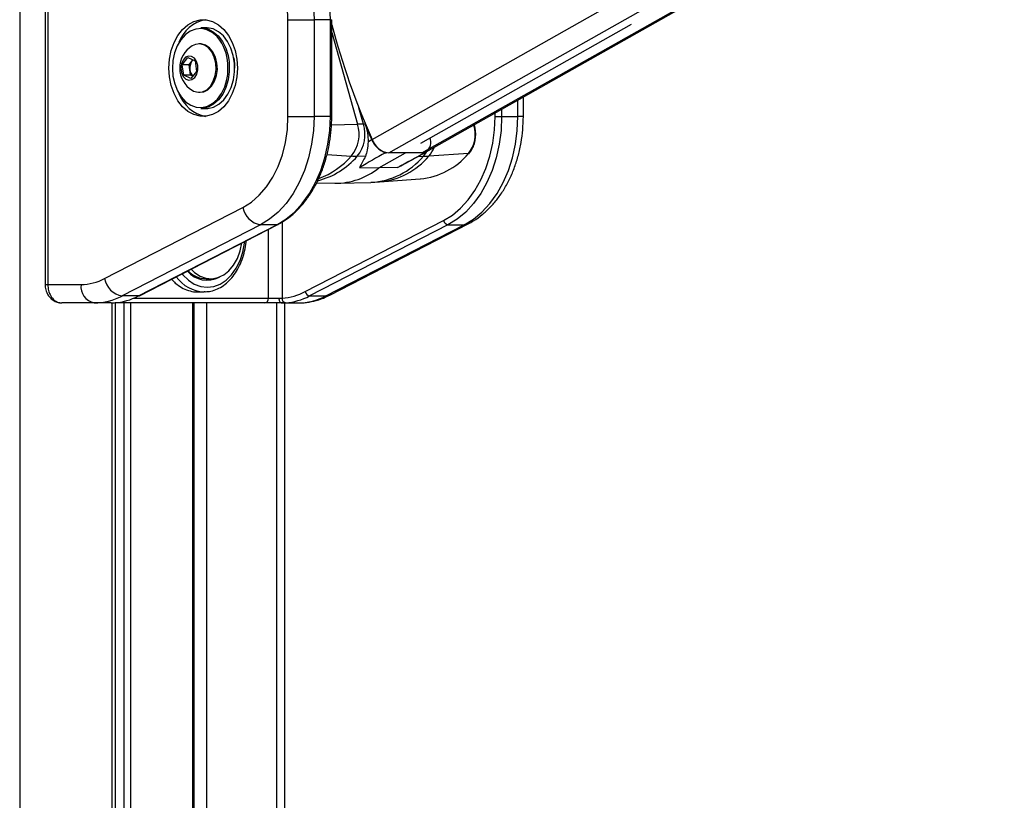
# Paper-space layout '2.5M DUO In-Ground Anchor' of a CAD drawing. Header units: millimetres. Extents: x 20 to 19291, y 40 to 15516.
# Tile 37 of 105: x 6948 to 7375, y 6193 to 6531. Entities that reach past the tile are written whole.
import ezdxf

# ---------------------------------------------------------------- set-up
doc = ezdxf.new("R2010")
doc.units = ezdxf.units.MM
doc.layers.add('COMPONENT_GEOMETRY', color=7, linetype='Continuous')
doc.styles.add('SLDTEXTSTYLE1', font='TXT', dxfattribs={"width": 0.75})
doc.dimstyles.new('SLDDIMSTYLE0', dxfattribs={"dimtxt": 150, "dimasz": 6.604, "dimexe": 0, "dimexo": 0.0625, "dimgap": 37.5, "dimtad": 0, "dimtih": 1, "dimtoh": 1, "dimdec": 0, "dimlfac": 0.5, "dimrnd": 1e-09, "dimzin": 12, "dimdsep": 46, "dimtxsty": 'SLDTEXTSTYLE1', "dimsah": 1, "dimcen": 0.09, "dimadec": 0, "dimazin": 3, "dimtfac": 1, "dimtdec": 0, "dimtofl": 0, "dimtmove": 0, "dimatfit": 3, "dimfxl": 1, "dimfrac": 2, "dimtolj": 1, "dimtzin": 12, "dimarcsym": 0})

# ---------------------------------------------------------------- blocks, each defined once
blk = doc.blocks.new('_D_17')
at = {"layer": 'COMPONENT_GEOMETRY', "color": 7, "ltscale": 2}
for p, q in [((11286.94, 6611), (11286.94, 4483.81)), ((11286.94, 2118.49), (11286.94, 4245.68)), ((7117.77, 2118.49), (11293.29, 2118.49))]:
    blk.add_line(p, q, dxfattribs=at)
for points in [[(11286.94, 6611), (11285.92, 6604.4), (11287.95, 6604.4)], [(11286.94, 2118.49), (11287.95, 2125.1), (11285.92, 2125.1)]]:
    blk.add_solid(points, dxfattribs=at)
at = {"layer": 'COMPONENT_GEOMETRY', "color": 7, "ltscale": 2, "insert": (11065.27, 4439.04), "char_height": 150, "attachment_point": 1, "style": 'SLDTEXTSTYLE1'}
blk.add_mtext('2246', dxfattribs=at)

psp = doc.layouts.new('2.5M DUO In-Ground Anchor')

# ---------------------------------------------------------------- linework, layer by layer
at = {"color": 8, "linetype": 'Continuous', "lineweight": 25, "ltscale": 2}
for p, q in [((6948.28, 7939.49), (6948.28, 2191.49)), ((7101.09, 6479.49), (7333.96, 6611)), ((7108.28, 6473.6), (7351.58, 6611)), ((7122.67, 6473.6), (7365.97, 6611)), ((7082.98, 6531.37), (7083.57, 6531.37)), ((7083.57, 6525.87), (7094.8, 6486.09)), ((7039.07, 6513.04), (7039.14, 6512.31)), ((7097.35, 6486.13), (7095.35, 6493.22)), ((7164.3, 6489.43), (7164.3, 6496.53)), ((7082.98, 6489.43), (7083.57, 6489.43)), ((7154.4, 6489.43), (7154.4, 6490.94)), ((7157.23, 6492.54), (7157.23, 6489.43)), ((7166.64, 6489.43), (7164.3, 6489.43)), ((7083.42, 6485.79), (7094.8, 6486.09)), ((7145.2, 6485.6), (7144.95, 6485.61)), ((7145.2, 6485.6), (7145.17, 6485.73)), ((7081.5, 6472.87), (7092.14, 6472.26)), ((7121.01, 6472.12), (7123.31, 6472.17)), ((7062.07, 6443.63), (7062.07, 6410.61)), ((7056.12, 6410.56), (7056.12, 6440.47)), ((6959.29, 6416.56), (6960.46, 6416.56)), ((6988.38, 5895.21), (6988.38, 6408.56)), ((6993.54, 5902.92), (6993.54, 6408.56)), ((6996.33, 6408.56), (6996.33, 5905.86)), ((6997.55, 6410.56), (7056.12, 6410.56)), ((7023.28, 5910.35), (7023.28, 6408.56)), ((7029.29, 6408.56), (7029.29, 5907.16)), ((7059.78, 5903.69), (7059.78, 6408.56))]:
    psp.add_line(p, q, dxfattribs=at)
at = {"color": 7, "linetype": 'Continuous', "lineweight": 25, "ltscale": 2}
for p, q in [((7124.51, 6474.06), (7366.99, 6611)), ((6959.29, 6580.56), (6959.29, 6416.56)), ((6960.46, 6580.56), (6960.46, 6416.56)), ((7064.59, 6489.43), (7064.59, 6531.37)), ((7064.59, 6531.37), (7075.91, 6531.37)), ((7075.91, 6531.37), (7075.91, 6489.43)), ((7082.98, 6531.37), (7075.91, 6531.37)), ((7082.98, 6489.43), (7082.98, 6531.37)), ((7083.57, 6489.43), (7083.57, 6531.37)), ((7029.1, 6527.9), (7026.84, 6527.9)), ((7122.21, 6477.82), (7213.5, 6529.37)), ((7026.55, 6520.9), (7026.01, 6520.9)), ((7018.78, 6511.84), (7021.22, 6514.92)), ((7021.22, 6514.92), (7024.32, 6513.47)), ((7019.45, 6507.32), (7018.78, 6511.84)), ((7021.72, 6511.84), (7018.78, 6511.84)), ((7021.72, 6511.84), (7022.94, 6513.38)), ((7022.06, 6509.58), (7021.72, 6511.84)), ((7022.94, 6513.38), (7023.37, 6513.92)), ((7024.32, 6513.47), (7024.99, 6508.95)), ((7022.55, 6505.87), (7019.45, 6507.32)), ((7022.39, 6507.32), (7019.45, 6507.32)), ((7022.39, 6507.32), (7022.06, 6509.58)), ((7023.34, 6506.88), (7022.39, 6507.32)), ((7024.99, 6508.95), (7022.55, 6505.87)), ((7026.01, 6499.9), (7026.55, 6499.9)), ((7166.64, 6489.43), (7166.64, 6497.86)), ((7026.84, 6492.9), (7029.1, 6492.9)), ((7064.59, 6489.43), (7075.91, 6489.43)), ((7082.98, 6489.43), (7075.91, 6489.43)), ((7154.4, 6489.43), (7157.23, 6489.43)), ((7157.23, 6489.43), (7164.3, 6489.43)), ((7097.94, 6486.14), (7097.35, 6486.13)), ((7145.47, 6485.5), (7145.37, 6485.85)), ((7126.33, 6479.37), (7126.24, 6480.1)), ((7099.3, 6478.46), (7100.88, 6479.37)), ((7098.2, 6472.1), (7094.66, 6472.17)), ((7103.95, 6467.09), (7115.48, 6473.6)), ((7106.81, 6473.71), (7107.28, 6473.71)), ((7122.67, 6473.6), (7108.28, 6473.6)), ((7114.08, 6468.28), (7124.33, 6473.96)), ((7123.76, 6473.71), (7123.63, 6473.71)), ((7142.84, 6473.3), (7125.72, 6472.26)), ((7095.65, 6467.27), (7103.95, 6467.09)), ((7112.14, 6467.27), (7103.95, 6467.09)), ((7077.01, 6460.67), (7084.89, 6460.47)), ((7086.23, 6460.47), (7100.55, 6460.82)), ((7100.56, 6460.86), (7104.34, 6461.08)), ((7104.34, 6461.01), (7121.98, 6462.32)), ((6985.08, 6419.09), (7045.05, 6449.96)), ((7052.65, 6442.44), (6992.67, 6411.57)), ((6999.74, 6411.57), (7059.72, 6442.44)), ((7000.17, 6411.67), (7060.15, 6442.54)), ((7059.72, 6442.44), (7052.65, 6442.44)), ((7072.09, 6413.45), (7132.06, 6444.32)), ((7133.96, 6442.44), (7073.99, 6411.57)), ((7081.06, 6411.57), (7141.03, 6442.44)), ((7082.79, 6411.98), (7142.76, 6442.85)), ((7133.96, 6442.44), (7141.03, 6442.44)), ((6960.46, 6416.56), (6974.92, 6416.56)), ((7029.11, 6419.06), (7031.16, 6419.06)), ((7025.36, 6413.36), (7028.19, 6413.36)), ((7028.72, 6413.37), (7028.19, 6413.36)), ((6980.58, 6408.56), (6966.57, 6408.56)), ((6987.96, 6408.56), (6980.58, 6408.56)), ((6987.96, 6408.56), (6989.31, 6408.61)), ((7054.56, 6408.56), (6989.74, 6408.56)), ((6989.76, 5897.63), (6989.76, 6408.56)), ((6999.74, 6411.57), (6992.67, 6411.57)), ((7023.86, 5910.11), (7023.86, 6408.56)), ((7061.59, 6408.56), (7054.56, 6408.56)), ((7056.12, 6410.56), (7060.81, 6410.56)), ((7060.81, 6410.56), (7062.07, 6410.61)), ((7063.55, 6408.61), (7061.59, 6408.56)), ((7061.59, 6408.56), (7068.97, 6408.56)), ((7063.12, 6408.56), (7063.12, 5903.89)), ((7073.99, 6411.57), (7081.06, 6411.57))]:
    psp.add_line(p, q, dxfattribs=at)
at = {"color": 7, "linetype": 'Continuous', "lineweight": 25, "ltscale": 2, "flags": 128}
for points in [[(7043.63, 6581.18), (7047.95, 6580.26), (7052.16, 6578.59), (7056.19, 6576.21), (7059.98, 6573.14), (7063.48, 6569.43), (7066.62, 6565.15), (7069.37, 6560.34), (7071.67, 6555.1), (7073.5, 6549.49), (7074.83, 6543.6), (7075.64, 6537.53), (7075.91, 6531.37)], [(7082.98, 6531.37), (7082.71, 6537.53), (7081.9, 6543.6), (7080.58, 6549.49), (7078.74, 6555.1), (7076.44, 6560.34), (7073.69, 6565.15), (7070.55, 6569.43), (7067.05, 6573.14), (7063.26, 6576.21), (7059.23, 6578.59), (7055.03, 6580.26), (7050.71, 6581.18)], [(7064.59, 6531.37), (7064.32, 6537.01), (7063.52, 6542.56), (7062.2, 6547.9), (7060.38, 6552.94), (7058.09, 6557.59), (7055.39, 6561.76), (7052.31, 6565.38), (7048.92, 6568.39), (7045.27, 6570.72), (7041.44, 6572.33), (7037.48, 6573.21)], [(7012.98, 6510.4), (7013.23, 6514.25), (7013.98, 6517.98), (7015.2, 6521.45), (7016.85, 6524.54), (7018.88, 6527.15), (7021.21, 6529.19), (7023.76, 6530.59), (7026.46, 6531.31), (7029.2, 6531.31), (7031.89, 6530.59), (7034.44, 6529.19), (7036.77, 6527.15), (7038.8, 6524.54), (7040.45, 6521.45), (7041.67, 6517.98), (7042.42, 6514.25), (7042.67, 6510.4), (7042.42, 6506.54), (7041.67, 6502.81), (7040.45, 6499.34), (7038.8, 6496.25), (7036.77, 6493.64), (7034.44, 6491.6), (7031.89, 6490.2), (7029.2, 6489.49), (7026.46, 6489.49), (7023.76, 6490.2), (7021.21, 6491.6), (7018.88, 6493.64), (7016.85, 6496.25), (7015.2, 6499.34), (7013.98, 6502.81), (7013.23, 6506.54), (7012.98, 6510.4)], [(7034.14, 6523.71), (7033.87, 6524.01), (7031.79, 6525.81), (7029.48, 6526.99), (7027.06, 6527.48), (7024.62, 6527.28), (7022.26, 6526.38), (7020.07, 6524.83), (7018.15, 6522.69), (7016.57, 6520.05), (7015.4, 6517.01), (7014.69, 6513.7), (7014.46, 6510.25), (7014.73, 6506.81), (7015.48, 6503.52), (7016.69, 6500.51), (7018.3, 6497.9), (7020.24, 6495.81), (7022.45, 6494.31), (7024.82, 6493.47), (7027.27, 6493.33), (7029.68, 6493.88), (7031.97, 6495.11), (7034.03, 6496.96), (7035.79, 6499.37), (7037.17, 6502.22), (7038.12, 6505.41), (7038.48, 6507.61)], [(7026.84, 6527.9), (7027.36, 6527.88), (7029.84, 6527.37), (7032.19, 6526.17), (7034.33, 6524.32), (7036.16, 6521.91), (7037.6, 6519.02), (7038.61, 6515.77), (7039.07, 6513.04)], [(7041.4, 6512.31), (7040.87, 6515.77), (7039.87, 6519.02), (7038.42, 6521.91), (7036.59, 6524.32), (7034.45, 6526.17), (7032.1, 6527.37), (7029.62, 6527.88), (7029.1, 6527.9)], [(7033.28, 6512.54), (7032.64, 6515.13), (7031.55, 6517.39), (7030.08, 6519.18), (7028.34, 6520.37), (7026.43, 6520.88), (7024.5, 6520.68), (7023.07, 6520.04)], [(7033.82, 6512.54), (7033.18, 6515.13), (7032.09, 6517.39), (7030.62, 6519.18), (7028.88, 6520.37), (7026.97, 6520.88), (7026.55, 6520.9)], [(7025.52, 6511.47), (7025, 6513.25), (7024.06, 6514.65), (7022.83, 6515.47), (7021.47, 6515.61), (7020.16, 6515.05), (7019.09, 6513.85), (7018.4, 6512.19), (7018.17, 6510.29), (7018.45, 6508.4), (7019.19, 6506.78), (7020.3, 6505.65), (7021.62, 6505.16), (7022.97, 6505.38), (7024.18, 6506.27), (7025.08, 6507.72), (7025.55, 6509.54), (7025.52, 6511.47)], [(7041.07, 6514.77), (7041.4, 6512.27), (7041.47, 6510.4)], [(7023.44, 6513.88), (7023.23, 6513.7), (7022.94, 6513.38)], [(7023.07, 6500.76), (7023.69, 6500.42), (7025.6, 6499.91), (7027.53, 6500.12), (7029.36, 6501.02), (7030.96, 6502.56), (7032.23, 6504.64), (7033.07, 6507.11), (7033.43, 6509.8), (7033.28, 6512.54)], [(7026.55, 6499.9), (7028.07, 6500.12), (7029.9, 6501.02), (7031.5, 6502.56), (7032.76, 6504.64), (7033.6, 6507.11), (7033.97, 6509.8), (7033.82, 6512.54)], [(7039.14, 6512.31), (7039.16, 6508.77), (7038.67, 6505.3), (7037.7, 6502.03), (7036.29, 6499.11), (7034.49, 6496.65), (7032.38, 6494.75), (7030.04, 6493.49), (7027.57, 6492.93), (7026.84, 6492.9)], [(7029.1, 6492.9), (7029.83, 6492.93), (7032.3, 6493.49), (7034.64, 6494.75), (7036.75, 6496.65), (7038.55, 6499.11), (7039.97, 6502.03), (7040.94, 6505.3), (7041.42, 6508.77), (7041.4, 6512.31)], [(7045.05, 6449.96), (7048.74, 6452.27), (7052.17, 6455.26), (7055.28, 6458.88), (7058.01, 6463.06), (7060.32, 6467.73), (7062.17, 6472.79), (7063.51, 6478.16), (7064.32, 6483.74), (7064.59, 6489.43)], [(7075.91, 6489.43), (7075.64, 6483.33), (7074.86, 6477.33), (7073.56, 6471.51), (7071.77, 6465.95), (7069.51, 6460.75), (7066.83, 6455.97), (7063.75, 6451.69), (7060.32, 6447.97), (7056.6, 6444.88), (7052.65, 6442.44)], [(7059.72, 6442.44), (7063.68, 6444.88), (7067.39, 6447.97), (7070.82, 6451.69), (7073.9, 6455.97), (7076.59, 6460.75), (7078.84, 6465.95), (7080.63, 6471.51), (7081.93, 6477.33), (7082.72, 6483.33), (7082.98, 6489.43)], [(7132.06, 6444.32), (7135.87, 6446.66), (7139.44, 6449.63), (7142.72, 6453.2), (7145.68, 6457.31), (7148.26, 6461.89), (7150.42, 6466.89), (7152.14, 6472.22), (7153.39, 6477.81), (7154.14, 6483.58), (7154.4, 6489.43)], [(7157.23, 6489.43), (7156.96, 6483.33), (7156.18, 6477.33), (7154.88, 6471.51), (7153.09, 6465.95), (7150.83, 6460.75), (7148.14, 6455.97), (7145.07, 6451.69), (7141.64, 6447.97), (7137.92, 6444.88), (7133.96, 6442.44)], [(7141.03, 6442.44), (7144.99, 6444.88), (7148.71, 6447.97), (7152.14, 6451.69), (7155.22, 6455.97), (7157.9, 6460.75), (7160.16, 6465.95), (7161.95, 6471.51), (7163.25, 6477.33), (7164.03, 6483.33), (7164.3, 6489.43)], [(7022.63, 6423.23), (7024.12, 6421.79), (7026.49, 6420.21), (7029.03, 6419.29), (7031.65, 6419.07), (7034.25, 6419.55), (7036.73, 6420.72), (7039.02, 6422.53), (7041.02, 6424.93), (7042.67, 6427.81), (7043.9, 6431.09), (7044.66, 6434.57)], [(6999.74, 6411.57), (7000.01, 6411.61), (7000.17, 6411.67)], [(7061.59, 6408.56), (7061.43, 6408.59), (7061.29, 6408.71), (7061.15, 6408.89), (7061.03, 6409.14), (7060.94, 6409.44), (7060.87, 6409.79), (7060.82, 6410.17), (7060.81, 6410.56)]]:
    psp.add_lwpolyline(points, dxfattribs=at)
at = {"color": 8, "linetype": 'Continuous', "lineweight": 25, "ltscale": 2, "flags": 128}
for points in [[(7038.48, 6507.61), (7038.59, 6508.81), (7038.57, 6512.27)], [(7145.47, 6485.5), (7145.45, 6485.53), (7145.4, 6485.57), (7145.32, 6485.59), (7145.2, 6485.6)], [(7123.31, 6472.17), (7124.32, 6473.48), (7124.8, 6474.28)], [(7059.72, 6442.44), (7059.98, 6442.48), (7060.15, 6442.54)], [(7142.76, 6442.85), (7142.1, 6442.59), (7141.03, 6442.44)], [(7018.71, 6421.21), (7019.06, 6420.78), (7021.4, 6418.46), (7023.99, 6416.76), (7026.76, 6415.71), (7029.61, 6415.36), (7032.45, 6415.71), (7035.22, 6416.76), (7037.81, 6418.46), (7040.15, 6420.78), (7042.17, 6423.64), (7043.81, 6426.96), (7045.02, 6430.62), (7045.76, 6434.53), (7045.84, 6435.18)], [(7082.79, 6411.98), (7082.13, 6411.72), (7081.06, 6411.57)], [(6989.74, 6408.56), (6989.98, 6408.59), (6990.18, 6408.68)]]:
    psp.add_lwpolyline(points, dxfattribs=at)
at = {"color": 7, "linetype": 'Continuous', "lineweight": 25, "ltscale": 4}
for centre, radius, start, end in [((7031.41, 6516.68), 14.87, 99.7579, 161.4605), ((7400.47, 6612.94), 327.79, 194.8008, 204.0255), ((7028.96, 6510.4), 11.29, 121.3887, 238.6113), ((7027.05, 6510.42), 5.06, 144.2082, 189.5685), ((7026.12, 6509.99), 4.08, 185.7126, 228.1825), ((7032.01, 6504.82), 15.68, 200.2856, 258.496), ((7080.35, 6481.7), 15.1, 321.3458, 16.8992), ((7082.75, 6481.7), 15.26, 321.3456, 16.8993), ((7098.7, 6338.09), 148.05, 90.5235, 91.5092), ((7407.42, 6616.44), 335.79, 202.8336, 204.0927), ((7132.34, 6481.69), 13.44, 321.3457, 16.8994), ((7110.09, 6483.08), 9.93, 201.9686, 250.7005), ((7109.58, 6482.53), 9.02, 199.6946, 261.7284), ((7121.63, 6478.1), 4.87, 295.9707, 15.1258), ((7095.98, 6539.8), 67.64, 266.7454, 268.8811), ((7118.84, 6493.6), 31.43, 275.7375, 319.7818), ((7122.73, 6477.25), 3.65, 269.1466, 299.1951), ((7122.15, 6531.65), 59.5, 271.119, 273.4456), ((7142.83, 6473.68), 0.38, 270.5326, 315.8459), ((7085.25, 6490.2), 29.73, 269.2962, 308.9896), ((7054.23, 6451.63), 9.32, 190.32, 260.2423), ((7134.36, 6444.74), 2.33, 190.3198, 260.2437), ((7029.56, 6429.6), 11.17, 220.1367, 298.2452), ((7029.45, 6430.45), 11.4, 224.0415, 268.2738), ((6981.99, 6415.56), 7.14, 171.9514, 258.5773), ((6974.8, 6438.68), 22.12, 270.3175, 297.6869), ((6994.25, 6420.76), 9.32, 190.3192, 260.2424), ((7060.26, 6436.09), 25.55, 274.0815, 297.5978), ((7074.38, 6413.87), 2.33, 190.3218, 260.2414), ((6980.43, 6434.89), 26.34, 270.3171, 297.687), ((6987.41, 6435.15), 26.61, 274.081, 297.5991), ((7054.31, 6410.36), 1.82, 277.8743, 6.1419), ((7063.92, 6410.43), 1.85, 174.414, 258.6688), ((7061.66, 6435.15), 26.61, 274.081, 297.5991), ((7068.82, 6434.89), 26.34, 270.3171, 297.687)]:
    psp.add_arc(centre, radius, start, end, dxfattribs=at)
at = {"color": 8, "linetype": 'Continuous', "lineweight": 25, "ltscale": 4}
for centre, radius, start, end in [((7018.9, 6511.23), 19.7, 3.0268, 39.3329), ((7116.78, 6480.17), 11.94, 318.5275, 339.6391), ((7069.07, 6494.35), 33.87, 284.503, 319.0857), ((7065.88, 6495.32), 34.94, 290.3552, 318.7198), ((7098.81, 6492.81), 32.03, 273.1019, 319.878), ((7101.12, 6493.07), 32.22, 275.7396, 319.7814), ((7028.95, 6428.99), 15.66, 215.4181, 267.2031)]:
    psp.add_arc(centre, radius, start, end, dxfattribs=at)
at = {"color": 7, "linetype": 'Continuous', "lineweight": 25, "ltscale": 4}
for centre, major_axis, ratio, start_param, end_param in [((23649.06, 16002.53), (16919.08, 9746.62), 0.000151, 2.930055, 2.933221), ((24297.22, 16002.53), (17567.14, 9746.62), 0.00013, 3.350461, 3.353628)]:
    psp.add_ellipse(centre, major_axis=major_axis, ratio=ratio, start_param=start_param, end_param=end_param, dxfattribs=at)
at = {"color": 7, "linetype": 'Continuous', "lineweight": 25, "ltscale": 2}
for points, knots in [([(7060.15, 6442.54), (7060.83, 6442.91), (7062.77, 6443.97), (7065.82, 6446.16), (7069.2, 6449.26), (7072.3, 6452.89), (7075.1, 6456.97), (7077.54, 6461.47), (7079.6, 6466.33), (7081.26, 6471.47), (7082.49, 6476.84), (7083.28, 6482.37), (7083.55, 6486.6), (7083.56, 6488.95), (7083.57, 6489.43)], [0, 0, 0, 0, 0.049656, 0.14155, 0.23371, 0.326192, 0.4189, 0.511747, 0.604661, 0.697594, 0.790524, 0.883445, 0.97636, 1, 1, 1, 1]), ([(7142.76, 6442.85), (7143.54, 6443.27), (7145.65, 6444.42), (7148.88, 6446.76), (7152.35, 6449.96), (7155.53, 6453.68), (7158.38, 6457.86), (7160.86, 6462.45), (7162.93, 6467.4), (7164.57, 6472.62), (7165.74, 6478.06), (7166.5, 6483.68), (7166.59, 6487.5), (7166.64, 6489.43)], [0, 0, 0, 0, 0.054322, 0.145826, 0.238109, 0.331511, 0.425806, 0.520714, 0.615974, 0.711386, 0.806823, 0.902255, 1, 1, 1, 1]), ([(7097.94, 6486.14), (7098.41, 6484.8), (7099.3, 6482.27), (7099.3, 6479.68), (7099.3, 6478.46)], [0, 0, 0, 0, 0.528117, 1, 1, 1, 1]), ([(7143.11, 6473.42), (7143.37, 6473.72), (7144.11, 6474.61), (7145.06, 6476.41), (7145.79, 6478.81), (7146.06, 6481.4), (7145.92, 6483.68), (7145.59, 6485), (7145.47, 6485.5)], [0, 0, 0, 0, 0.104795, 0.297907, 0.492046, 0.686588, 0.881373, 1, 1, 1, 1]), ([(7099.3, 6478.46), (7099.23, 6477.21), (7099.1, 6474.71), (7098.5, 6472.97), (7098.2, 6472.1)], [0, 0, 0, 0, 0.498712, 1, 1, 1, 1]), ([(7098.2, 6472.1), (7097.3, 6470.49), (7096.33, 6468.74), (7095.7, 6467.39), (7095.65, 6467.27)], [0, 0, 0, 0, 0.915114, 1, 1, 1, 1]), ([(7114.02, 6468.37), (7113.64, 6468.11), (7113.05, 6467.7), (7112.38, 6467.39), (7112.14, 6467.27)], [0, 0, 0, 0, 0.644449, 1, 1, 1, 1]), ([(7028.77, 6413.41), (7029.57, 6413.47), (7031.35, 6413.6), (7034.02, 6414.54), (7036.71, 6416.07), (7039.18, 6418.17), (7041.38, 6420.79), (7043.26, 6423.85), (7044.76, 6427.29), (7045.82, 6431.03), (7046.36, 6433.8), (7046.43, 6435.31), (7046.44, 6435.49)], [0, 0, 0, 0, 0.089963, 0.199169, 0.30892, 0.419774, 0.531781, 0.644629, 0.757935, 0.871414, 0.984911, 1, 1, 1, 1]), ([(6959.3, 6416.56), (6959.3, 6416.53), (6959.23, 6415.74), (6959.54, 6414.17), (6960.42, 6412.04), (6961.85, 6410.31), (6963.59, 6409.17), (6965.2, 6408.58), (6966.21, 6408.62), (6966.56, 6408.64)], [0, 0, 0, 0, 0.007616, 0.19352, 0.38335, 0.575165, 0.744161, 0.910323, 1, 1, 1, 1]), ([(6960.46, 6416.56), (6960.53, 6415.67), (6960.66, 6413.89), (6961.69, 6411.51), (6963.22, 6409.7), (6964.94, 6408.7), (6966.09, 6408.6), (6966.57, 6408.56)], [0, 0, 0, 0, 0.21224, 0.424024, 0.636452, 0.850952, 1, 1, 1, 1]), ([(7014.13, 6418.86), (7014.66, 6418.28), (7016.01, 6416.83), (7018.48, 6415.16), (7021.39, 6413.88), (7023.73, 6413.32), (7025.04, 6413.41), (7025.36, 6413.44)], [0, 0, 0, 0, 0.163855, 0.416074, 0.66829, 0.920193, 1, 1, 1, 1]), ([(7068.97, 6408.56), (7069.85, 6408.58), (7072.15, 6408.64), (7075.85, 6409.29), (7079.59, 6410.44), (7081.85, 6411.53), (7082.79, 6411.98)], [0, 0, 0, 0, 0.185339, 0.485252, 0.785405, 1, 1, 1, 1])]:
    psp.add_open_spline(points, degree=3, knots=knots, dxfattribs=at)

# ---------------------------------------------------------------- dimensions: what is measured, and where the dimension line sits
at = {"layer": 'COMPONENT_GEOMETRY', "color": 7, "ltscale": 2}
dim = psp.add_linear_dim(base=(11286.94, 6611), p1=(7115.23, 2118.49), p2=(12213.25, 6611), angle=90, dimstyle='SLDDIMSTYLE0', dxfattribs=at)
dim.commit()
dim.dimension.update_dxf_attribs({"geometry": '_D_17', "text_midpoint": (11286.94, 4364.75), "dimtype": 160})

doc.saveas('drawing.dxf')
